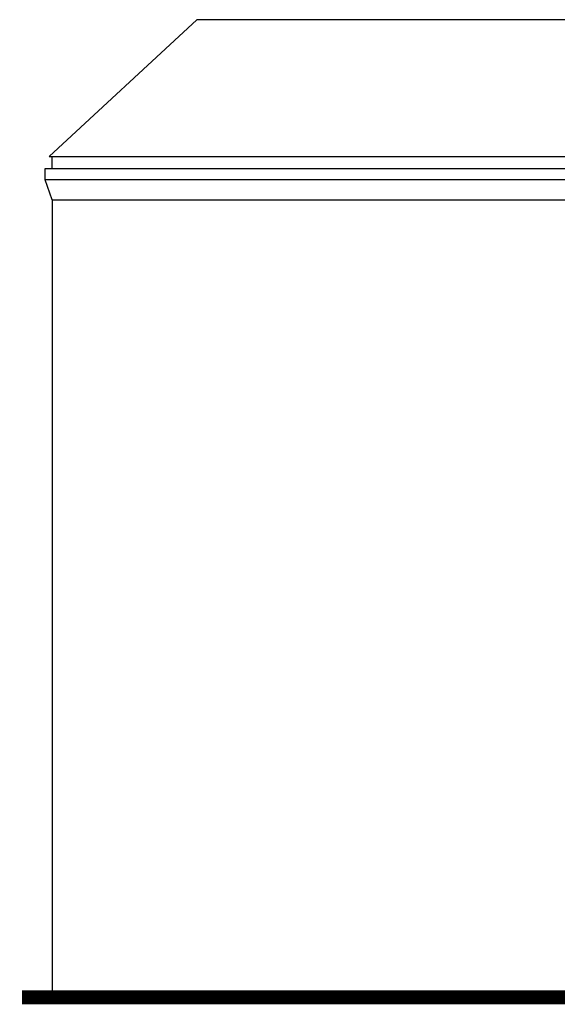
# Model space of a CAD drawing. Header units: millimetres. Extents: x -33628 to -373, y -3399 to 2697.
# Tile 91 of 99: x -24781 to -24197, y 1468 to 2536. Entities that reach past the tile are written whole.
import ezdxf

# ---------------------------------------------------------------- set-up
doc = ezdxf.new("R2010")
doc.units = ezdxf.units.MM
doc.header["$LTSCALE"] = 0.2
doc.header["$MEASUREMENT"] = 0
doc.layers.add('_md-elewacje', color=7, linetype='Continuous')
doc.layers.add('A-teren', color=7, linetype='Continuous')

msp = doc.modelspace()

# ---------------------------------------------------------------- linework, layer by layer
at = {"layer": '_md-elewacje'}
for p, q in [((-24588.8, 2536), (-24749, 2387.4)), ((-23716.7, 2536), (-24588.8, 2536)), ((-24749, 2387.4), (-24146.9, 2387.4)), ((-24745.7, 2374.5), (-24745.7, 2387.4)), ((-24753.2, 2374.5), (-24146.9, 2374.5)), ((-24753.2, 2362.5), (-24753.2, 2374.5)), ((-24753.2, 2362.5), (-24146.9, 2362.5)), ((-24745.7, 2340.5), (-24753.2, 2362.1)), ((-24745.7, 2340.5), (-24134.3, 2340.5)), ((-24745.7, 2340.5), (-24745.7, 1480.3))]:
    msp.add_line(p, q, dxfattribs=at)
at = {"layer": 'A-teren', "const_width": 5}
for points in [[(-24778.5, 1480.3), (-23295.8, 1480.3), (-21827.6, 1490.3), (-21827.6, 1538.8), (-21647.9, 1538.8)], [(-24778.5, 1475.3), (-23295.8, 1475.3), (-21822.6, 1485.3), (-21822.6, 1533.8), (-21647.9, 1533.8)], [(-24778.5, 1470.3), (-23295.8, 1470.3), (-21817.6, 1480.4), (-21817.6, 1528.8), (-21647.9, 1528.8)]]:
    msp.add_lwpolyline(points, dxfattribs=at)

doc.saveas('drawing.dxf')
